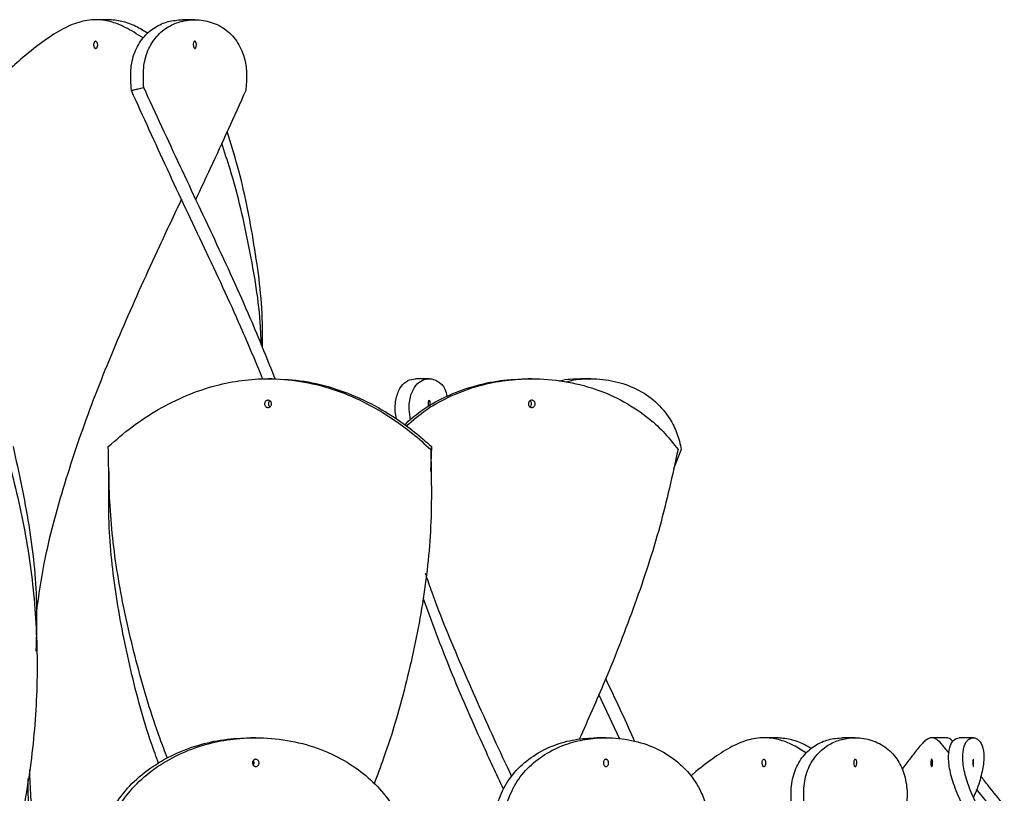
# Model space of a CAD drawing. Header units: millimetres. Extents: x 1128 to 3106, y 573 to 3385.
# Tile 26 of 44: x 1406 to 1544, y 2770 to 2878. Entities that reach past the tile are written whole.
import ezdxf

# ---------------------------------------------------------------- set-up
doc = ezdxf.new("R2010")
doc.units = ezdxf.units.MM

msp = doc.modelspace()

# ---------------------------------------------------------------- linework, layer by layer
at = {"color": 7, "linetype": 'Continuous', "lineweight": 25}
for p, q in [((1418.75, 2878.15), (1417.02, 2878.15)), ((1430.83, 2878.15), (1429.1, 2878.15)), ((1441.56, 2828.15), (1441.03, 2828.15)), ((1463.47, 2828.15), (1461.54, 2828.15)), ((1477.75, 2828.15), (1477.25, 2828.15)), ((1485.97, 2828.15), (1484.57, 2828.15)), ((1463.81, 2818.69), (1463.67, 2815.22)), ((1498.58, 2818.3), (1497.48, 2815.59)), ((1418.8, 2815.22), (1418.8, 2815.22)), ((1463.8, 2815.22), (1463.8, 2815.22)), ((1408.85, 2790.22), (1408.85, 2790.22)), ((1490.01, 2777.95), (1487.1, 2784.18)), ((1439.31, 2778.15), (1438.63, 2778.15)), ((1488.1, 2778.15), (1486.81, 2778.15)), ((1511.82, 2778.15), (1510.09, 2778.15)), ((1522.8, 2778.15), (1521.07, 2778.15)), ((1535.42, 2778.15), (1533.45, 2778.15)), ((1539.24, 2778.15), (1537.27, 2778.15)), ((1541.87, 2768.3), (1539.7, 2771.01))]:
    msp.add_line(p, q, dxfattribs=at)
at = {"color": 7, "linetype": 'Continuous', "lineweight": 25, "flags": 128}
for points in [[(1428.96, 2853.15), (1428.96, 2853.15), (1428.96, 2853.15)], [(1430.96, 2853.15), (1430.96, 2853.15), (1430.96, 2853.15)]]:
    msp.add_lwpolyline(points, dxfattribs=at)
at = {"color": 7, "linetype": 'Continuous', "lineweight": 25}
for points, knots in [([(1423.62, 2875.61), (1422.78, 2876.14), (1421.18, 2877.17), (1419.03, 2877.96), (1416.91, 2878.26), (1414.68, 2877.9), (1412.22, 2876.82), (1409.53, 2875.04), (1406.9, 2872.91), (1404.97, 2871.21), (1404.02, 2870.33), (1403.81, 2870.13)], [0, 0, 0, 0, 0.125357, 0.238929, 0.352537, 0.484749, 0.616883, 0.749762, 0.882603, 0.973276, 1, 1, 1, 1]), ([(1424.32, 2876.23), (1423.75, 2876.58), (1422.46, 2877.36), (1420.65, 2878), (1419.39, 2878.1), (1418.75, 2878.15)], [0, 0, 0, 0, 0.288227, 0.644066, 1, 1, 1, 1]), ([(1422, 2868.3), (1421.93, 2869.26), (1421.79, 2871.17), (1422.36, 2873.66), (1423.53, 2875.7), (1425.17, 2877.14), (1427.09, 2877.99), (1428.43, 2878.1), (1429.1, 2878.15)], [0, 0, 0, 0, 0.171835, 0.343547, 0.515712, 0.687949, 0.843948, 1, 1, 1, 1]), ([(1423.72, 2868.69), (1423.67, 2869.63), (1423.58, 2871.51), (1424.21, 2873.93), (1425.44, 2875.9), (1427.08, 2877.24), (1428.94, 2877.99), (1430.98, 2878.25), (1433.17, 2877.9), (1435.27, 2876.82), (1436.9, 2875.03), (1437.81, 2872.86), (1438.12, 2870.57), (1438, 2869.06), (1437.93, 2868.3)], [0, 0, 0, 0, 0.086356, 0.172655, 0.259128, 0.345641, 0.419944, 0.494267, 0.586216, 0.678112, 0.770517, 0.862897, 0.931435, 1, 1, 1, 1]), ([(1417.02, 2874.15), (1416.99, 2874.16), (1416.92, 2874.17), (1416.84, 2874.25), (1416.77, 2874.38), (1416.74, 2874.54), (1416.74, 2874.71), (1416.76, 2874.87), (1416.82, 2875.01), (1416.9, 2875.11), (1416.97, 2875.15), (1417.04, 2875.15), (1417.11, 2875.13), (1417.2, 2875.05), (1417.26, 2874.92), (1417.3, 2874.76), (1417.31, 2874.59), (1417.28, 2874.43), (1417.22, 2874.29), (1417.15, 2874.19), (1417.07, 2874.15), (1417.03, 2874.15), (1417.02, 2874.15)], [0, 0, 0, 0, 0.053913, 0.107831, 0.161621, 0.215199, 0.268652, 0.322118, 0.375687, 0.429375, 0.483148, 0.499999, 0.553808, 0.607619, 0.661402, 0.715112, 0.768711, 0.822201, 0.875649, 0.929185, 0.982917, 1, 1, 1, 1]), ([(1430.83, 2875.15), (1430.86, 2875.15), (1430.91, 2875.13), (1430.97, 2875.05), (1431.02, 2874.92), (1431.05, 2874.76), (1431.05, 2874.59), (1431.03, 2874.43), (1430.99, 2874.29), (1430.93, 2874.19), (1430.87, 2874.15), (1430.82, 2874.15), (1430.76, 2874.17), (1430.7, 2874.25), (1430.65, 2874.38), (1430.62, 2874.54), (1430.61, 2874.71), (1430.63, 2874.87), (1430.67, 2875.01), (1430.74, 2875.11), (1430.79, 2875.15), (1430.82, 2875.15), (1430.83, 2875.15)], [0, 0, 0, 0, 0.05381, 0.10762, 0.161404, 0.215113, 0.268713, 0.322202, 0.37565, 0.429186, 0.482918, 0.500001, 0.553914, 0.607832, 0.661623, 0.7152, 0.768653, 0.822119, 0.875689, 0.929376, 0.98315, 1, 1, 1, 1]), ([(1422, 2868.3), (1422.15, 2868.34), (1422.46, 2868.41), (1423.03, 2868.54), (1423.45, 2868.64), (1423.72, 2868.69)], [0, 0, 0, 0, 0.26989, 0.53978, 1, 1, 1, 1]), ([(1442.03, 2828.11), (1440.99, 2830.72), (1438.49, 2836.96), (1433.94, 2846.85), (1428.77, 2857.77), (1425.4, 2865.05), (1423.72, 2868.69)], [0, 0, 0, 0, 0.192418, 0.461633, 0.730843, 1, 1, 1, 1]), ([(1440.31, 2828.1), (1439.3, 2830.52), (1436.76, 2836.6), (1432.19, 2846.33), (1426.97, 2857.32), (1423.65, 2864.64), (1422, 2868.3)], [0, 0, 0, 0, 0.180252, 0.453542, 0.726788, 1, 1, 1, 1]), ([(1437.93, 2868.3), (1436.3, 2864.68), (1434.02, 2859.63), (1431.64, 2854.58), (1430.96, 2853.15)], [0, 0, 0, 0, 0.716779, 1, 1, 1, 1]), ([(1440.26, 2832.46), (1440.27, 2833.61), (1440.32, 2838.41), (1439.17, 2846.85), (1437.47, 2855.74), (1435.83, 2860.99), (1435.33, 2862.6)], [0, 0, 0, 0, 0.11495, 0.477438, 0.839918, 1, 1, 1, 1]), ([(1440.08, 2832.91), (1440.05, 2833.72), (1439.92, 2838.2), (1438.48, 2846.33), (1436.61, 2854.86), (1434.97, 2859.72), (1434.57, 2860.92)], [0, 0, 0, 0, 0.0871327, 0.4793164, 0.8714367, 1, 1, 1, 1]), ([(1428.97, 2853.15), (1427.94, 2850.96), (1425.17, 2845.1), (1420.85, 2835.55), (1416.3, 2824.5), (1412.54, 2813.45), (1409.93, 2803.89), (1409.08, 2798.02), (1408.76, 2795.83)], [0, 0, 0, 0, 0.114294, 0.307088, 0.499843, 0.692587, 0.885351, 1, 1, 1, 1]), ([(1418.78, 2818.69), (1419.86, 2819.63), (1422.02, 2821.51), (1425.71, 2823.93), (1429.65, 2825.9), (1433.58, 2827.24), (1437.39, 2827.99), (1441.32, 2828.25), (1445.54, 2827.9), (1450, 2826.82), (1454.32, 2825.03), (1458.05, 2822.86), (1461.18, 2820.57), (1462.85, 2819.06), (1463.69, 2818.3)], [0, 0, 0, 0, 0.086356, 0.172655, 0.259128, 0.345641, 0.419944, 0.494267, 0.586216, 0.678112, 0.770517, 0.862897, 0.931435, 1, 1, 1, 1]), ([(1441.56, 2828.15), (1443.07, 2828.08), (1446.07, 2827.94), (1450.52, 2826.81), (1454.85, 2825.04), (1458.49, 2822.92), (1461.47, 2820.76), (1463.03, 2819.38), (1463.81, 2818.69)], [0, 0, 0, 0, 0.1858365, 0.3715644, 0.5583398, 0.7450619, 0.8725117, 1, 1, 1, 1]), ([(1458.91, 2822.57), (1458.85, 2822.91), (1458.63, 2824.1), (1458.88, 2825.69), (1459.5, 2827.14), (1460.47, 2827.99), (1461.19, 2828.1), (1461.54, 2828.15)], [0, 0, 0, 0, 0.097016, 0.333838, 0.570758, 0.785343, 1, 1, 1, 1]), ([(1460.03, 2821.74), (1460.74, 2822.38), (1462.4, 2823.86), (1465.67, 2825.69), (1469.45, 2827.14), (1473.37, 2827.99), (1475.96, 2828.1), (1477.25, 2828.15)], [0, 0, 0, 0, 0.16252, 0.382163, 0.601896, 0.800915, 1, 1, 1, 1]), ([(1460.28, 2821.57), (1461.19, 2822.36), (1463.07, 2823.98), (1466.59, 2825.89), (1470.32, 2827.24), (1474.1, 2827.99), (1478.04, 2828.25), (1482.28, 2827.9), (1486.66, 2826.82), (1490.68, 2825.03), (1493.9, 2822.86), (1496.37, 2820.57), (1497.53, 2819.06), (1498.12, 2818.3)], [0, 0, 0, 0, 0.089965, 0.18508, 0.280239, 0.361969, 0.443721, 0.54486, 0.645941, 0.747581, 0.849194, 0.924582, 1, 1, 1, 1]), ([(1460.87, 2822.44), (1460.79, 2822.93), (1460.57, 2824.24), (1460.85, 2825.88), (1461.52, 2827.25), (1462.46, 2827.99), (1463.55, 2828.26), (1464.7, 2827.88), (1465.64, 2827.03), (1465.88, 2826.06), (1465.97, 2825.7)], [0, 0, 0, 0, 0.0829302, 0.2250819, 0.3673003, 0.4894474, 0.6116272, 0.7627827, 0.9138504, 1, 1, 1, 1]), ([(1481.58, 2827.84), (1481.63, 2827.85), (1482.58, 2828.14), (1483.6, 2828.14), (1484.57, 2828.15)], [0, 0, 0, 0, 0.0505, 1, 1, 1, 1]), ([(1482.56, 2827.71), (1482.8, 2827.78), (1483.89, 2828.1), (1486.19, 2828.22), (1489.3, 2827.91), (1492.42, 2826.82), (1495.07, 2825.03), (1496.91, 2822.86), (1498.06, 2820.57), (1498.41, 2819.06), (1498.58, 2818.3)], [0, 0, 0, 0, 0.035459, 0.159047, 0.311944, 0.464752, 0.618406, 0.772019, 0.885988, 1, 1, 1, 1]), ([(1441.03, 2825.15), (1441.08, 2825.15), (1441.19, 2825.13), (1441.34, 2825.05), (1441.45, 2824.92), (1441.52, 2824.76), (1441.53, 2824.59), (1441.48, 2824.43), (1441.38, 2824.29), (1441.24, 2824.19), (1441.12, 2824.15), (1440.99, 2824.15), (1440.86, 2824.17), (1440.71, 2824.25), (1440.6, 2824.38), (1440.54, 2824.54), (1440.53, 2824.71), (1440.58, 2824.87), (1440.68, 2825.01), (1440.81, 2825.11), (1440.94, 2825.15), (1441.01, 2825.15), (1441.03, 2825.15)], [0, 0, 0, 0, 0.05381, 0.10762, 0.161404, 0.215113, 0.268713, 0.322202, 0.37565, 0.429186, 0.482918, 0.500001, 0.553914, 0.607832, 0.661623, 0.7152, 0.768653, 0.822119, 0.875689, 0.929376, 0.98315, 1, 1, 1, 1]), ([(1441.3, 2825.06), (1441.28, 2825.06), (1441.22, 2825.02), (1441.14, 2824.92), (1441.08, 2824.76), (1441.07, 2824.59), (1441.12, 2824.43), (1441.2, 2824.3), (1441.27, 2824.26), (1441.3, 2824.24)], [0, 0, 0, 0, 0.046099, 0.217701, 0.389067, 0.560083, 0.730747, 0.901281, 1, 1, 1, 1]), ([(1463.41, 2824.27), (1463.4, 2824.31), (1463.39, 2824.38), (1463.38, 2824.54), (1463.37, 2824.71), (1463.38, 2824.87), (1463.4, 2825.01), (1463.43, 2825.11), (1463.45, 2825.15), (1463.47, 2825.15), (1463.47, 2825.15)], [0, 0, 0, 0, 0.128651, 0.266617, 0.404264, 0.541943, 0.679888, 0.818138, 0.956609, 1, 1, 1, 1]), ([(1463.47, 2825.15), (1463.48, 2825.15), (1463.51, 2825.13), (1463.54, 2825.05), (1463.56, 2824.92), (1463.57, 2824.76), (1463.57, 2824.59), (1463.56, 2824.45), (1463.55, 2824.37), (1463.55, 2824.35)], [0, 0, 0, 0, 0.1516416, 0.3032858, 0.4548533, 0.6062122, 0.7572616, 0.9080001, 1, 1, 1, 1]), ([(1477.75, 2825.15), (1477.81, 2825.15), (1477.92, 2825.13), (1478.06, 2825.05), (1478.17, 2824.92), (1478.23, 2824.76), (1478.24, 2824.59), (1478.19, 2824.43), (1478.09, 2824.29), (1477.96, 2824.19), (1477.84, 2824.15), (1477.72, 2824.15), (1477.59, 2824.17), (1477.45, 2824.25), (1477.34, 2824.38), (1477.28, 2824.54), (1477.27, 2824.71), (1477.32, 2824.87), (1477.41, 2825.01), (1477.55, 2825.11), (1477.67, 2825.15), (1477.74, 2825.15), (1477.75, 2825.15)], [0, 0, 0, 0, 0.05381, 0.10762, 0.161404, 0.215113, 0.268713, 0.322202, 0.37565, 0.429186, 0.482918, 0.500001, 0.553914, 0.607832, 0.661623, 0.7152, 0.768653, 0.822119, 0.875689, 0.929376, 0.98315, 1, 1, 1, 1]), ([(1477.5, 2824.23), (1477.52, 2824.24), (1477.58, 2824.28), (1477.66, 2824.38), (1477.73, 2824.54), (1477.73, 2824.71), (1477.69, 2824.87), (1477.61, 2825), (1477.53, 2825.05), (1477.5, 2825.07)], [0, 0, 0, 0, 0.055327, 0.223325, 0.390658, 0.557603, 0.724587, 0.891894, 1, 1, 1, 1]), ([(1404.51, 2818.3), (1405.42, 2814.72), (1407.24, 2807.55), (1408.67, 2796.8), (1409.04, 2786.06), (1408.25, 2775.31), (1406.37, 2764.56), (1403.47, 2754.02), (1401.15, 2746.98), (1399.75, 2743.53), (1399.71, 2743.45)], [0, 0, 0, 0, 0.143563, 0.287156, 0.430754, 0.574318, 0.717889, 0.861498, 0.99687, 1, 1, 1, 1]), ([(1405.52, 2818.69), (1406.32, 2815.06), (1407.9, 2807.79), (1408.92, 2798.3), (1408.77, 2792.44), (1408.71, 2790.22)], [0, 0, 0, 0, 0.382786, 0.76565, 1, 1, 1, 1]), ([(1427.01, 2775.31), (1426.67, 2776.21), (1425.02, 2780.51), (1422.73, 2788.19), (1420.38, 2798.36), (1418.95, 2808.53), (1418.84, 2815.3), (1418.78, 2818.69)], [0, 0, 0, 0, 0.062549, 0.296922, 0.531247, 0.765661, 1, 1, 1, 1]), ([(1463.69, 2818.3), (1463.76, 2814.72), (1463.91, 2807.55), (1462.7, 2796.8), (1460.44, 2786.06), (1458.05, 2777.69), (1456.25, 2772.91), (1455.79, 2771.71)], [0, 0, 0, 0, 0.230647, 0.461343, 0.692048, 0.922698, 1, 1, 1, 1]), ([(1463.81, 2818.69), (1463.8, 2818.66), (1463.77, 2818.59), (1463.73, 2818.46), (1463.7, 2818.36), (1463.69, 2818.3)], [0, 0, 0, 0, 0.2698894, 0.539779, 1, 1, 1, 1]), ([(1498.12, 2818.3), (1497.34, 2814.72), (1495.77, 2807.55), (1492.22, 2796.8), (1488.38, 2786.93), (1485.57, 2780.64), (1484.35, 2777.93)], [0, 0, 0, 0, 0.266214, 0.532485, 0.798766, 1, 1, 1, 1]), ([(1425.79, 2774.56), (1425.45, 2775.48), (1423.88, 2779.82), (1421.8, 2787.57), (1419.77, 2797.81), (1418.75, 2807.03), (1418.86, 2812.83), (1418.91, 2815.22)], [0, 0, 0, 0, 0.068097, 0.32, 0.5719, 0.82388, 1, 1, 1, 1]), ([(1474.99, 2772.71), (1474.16, 2774.48), (1471.73, 2779.64), (1467.94, 2788.19), (1464.71, 2795.85), (1463.27, 2800.13), (1462.97, 2801.01)], [0, 0, 0, 0, 0.187632, 0.54691, 0.906114, 1, 1, 1, 1]), ([(1473.82, 2771), (1472.83, 2773.11), (1470.26, 2778.63), (1466.37, 2787.51), (1463.85, 2794.27), (1462.61, 2797.62)], [0, 0, 0, 0, 0.237807, 0.622533, 1, 1, 1, 1]), ([(1492.08, 2777.64), (1492.03, 2777.77), (1490.77, 2780.68), (1489.38, 2783.6), (1488.05, 2786.39)], [0, 0, 0, 0, 0.043624, 1, 1, 1, 1]), ([(1419.33, 2768.3), (1420, 2769.26), (1421.33, 2771.17), (1424.11, 2773.66), (1427.43, 2775.7), (1431.07, 2777.14), (1434.86, 2777.99), (1437.37, 2778.1), (1438.63, 2778.15)], [0, 0, 0, 0, 0.171835, 0.343547, 0.515712, 0.687949, 0.843948, 1, 1, 1, 1]), ([(1420.28, 2768.69), (1420.96, 2769.63), (1422.34, 2771.51), (1425.17, 2773.93), (1428.52, 2775.9), (1432.11, 2777.24), (1435.75, 2777.99), (1439.58, 2778.25), (1443.71, 2777.9), (1447.91, 2776.83), (1451.62, 2775.12), (1454.71, 2772.94), (1457.03, 2770.64), (1458.14, 2769.01), (1458.62, 2768.3)], [0, 0, 0, 0, 0.086354, 0.172651, 0.259122, 0.345632, 0.419312, 0.494258, 0.586205, 0.678099, 0.768931, 0.852414, 0.935926, 1, 1, 1, 1]), ([(1472.76, 2768.3), (1473.08, 2769.26), (1473.72, 2771.17), (1475.5, 2773.66), (1477.89, 2775.7), (1480.7, 2777.14), (1483.74, 2777.99), (1485.79, 2778.1), (1486.81, 2778.15)], [0, 0, 0, 0, 0.171835, 0.343547, 0.515712, 0.687949, 0.843948, 1, 1, 1, 1]), ([(1474.18, 2768.69), (1474.52, 2769.63), (1475.21, 2771.51), (1477.05, 2773.93), (1479.48, 2775.9), (1482.27, 2777.24), (1485.19, 2777.99), (1488.32, 2778.25), (1491.68, 2777.9), (1495.03, 2776.83), (1497.84, 2775.12), (1499.99, 2772.94), (1501.41, 2770.64), (1501.93, 2769.01), (1502.15, 2768.3)], [0, 0, 0, 0, 0.086354, 0.172651, 0.259122, 0.345632, 0.419312, 0.494258, 0.586205, 0.678099, 0.768931, 0.852414, 0.935926, 1, 1, 1, 1]), ([(1516.03, 2776), (1515.41, 2776.39), (1514.04, 2777.26), (1512.1, 2777.96), (1509.99, 2778.26), (1507.78, 2777.91), (1505.41, 2776.89), (1502.91, 2775.25), (1501.08, 2773.85), (1500.04, 2772.94), (1499.92, 2772.84)], [0, 0, 0, 0, 0.1103357, 0.246159, 0.3820273, 0.5380798, 0.6941907, 0.8393317, 0.9824117, 1, 1, 1, 1]), ([(1516.72, 2776.61), (1516.37, 2776.82), (1515.32, 2777.45), (1513.72, 2777.99), (1512.46, 2778.1), (1511.82, 2778.15)], [0, 0, 0, 0, 0.197858, 0.595514, 1, 1, 1, 1]), ([(1513.97, 2768.3), (1513.9, 2769.26), (1513.76, 2771.17), (1514.33, 2773.66), (1515.5, 2775.7), (1517.14, 2777.14), (1519.06, 2777.99), (1520.4, 2778.1), (1521.07, 2778.15)], [0, 0, 0, 0, 0.171835, 0.343547, 0.515712, 0.687949, 0.843948, 1, 1, 1, 1]), ([(1515.69, 2768.69), (1515.64, 2769.63), (1515.55, 2771.51), (1516.18, 2773.93), (1517.41, 2775.9), (1519.05, 2777.24), (1520.91, 2777.99), (1522.95, 2778.25), (1525.14, 2777.9), (1527.23, 2776.83), (1528.81, 2775.12), (1529.75, 2772.94), (1530.11, 2770.64), (1529.97, 2769.01), (1529.9, 2768.3)], [0, 0, 0, 0, 0.086354, 0.172651, 0.259122, 0.345632, 0.419312, 0.494258, 0.586205, 0.678099, 0.768931, 0.852414, 0.935926, 1, 1, 1, 1]), ([(1535.87, 2776), (1535.57, 2776.39), (1534.89, 2777.26), (1534.16, 2777.96), (1533.42, 2778.26), (1532.66, 2777.92), (1531.68, 2776.87), (1530.6, 2775.45), (1529.67, 2774.23), (1529.29, 2773.73)], [0, 0, 0, 0, 0.117285, 0.261664, 0.40609, 0.571972, 0.737916, 0.892199, 1, 1, 1, 1]), ([(1536.42, 2777.62), (1536.31, 2777.72), (1535.94, 2778.09), (1535.64, 2778.13), (1535.42, 2778.15)], [0, 0, 0, 0, 0.289378, 1, 1, 1, 1]), ([(1537.97, 2768.3), (1537.52, 2769.26), (1536.63, 2771.17), (1535.91, 2773.66), (1535.73, 2775.7), (1536, 2777.14), (1536.57, 2777.99), (1537.04, 2778.1), (1537.27, 2778.15)], [0, 0, 0, 0, 0.171835, 0.343547, 0.515712, 0.687949, 0.843948, 1, 1, 1, 1]), ([(1539.78, 2768.69), (1539.35, 2769.63), (1538.5, 2771.51), (1537.84, 2773.93), (1537.71, 2775.9), (1538.01, 2777.24), (1538.58, 2777.99), (1539.29, 2778.25), (1540.05, 2777.9), (1540.63, 2776.82), (1540.79, 2775.12), (1540.4, 2772.93), (1539.84, 2771.12), (1539.32, 2770.02), (1539.24, 2769.83)], [0, 0, 0, 0, 0.090584, 0.181109, 0.271815, 0.362563, 0.439853, 0.51847, 0.614921, 0.711316, 0.806597, 0.89417, 0.981773, 1, 1, 1, 1]), ([(1439.31, 2775.15), (1439.37, 2775.15), (1439.47, 2775.13), (1439.61, 2775.05), (1439.71, 2774.92), (1439.77, 2774.76), (1439.78, 2774.59), (1439.73, 2774.43), (1439.64, 2774.29), (1439.51, 2774.19), (1439.4, 2774.15), (1439.28, 2774.15), (1439.16, 2774.17), (1439.02, 2774.25), (1438.92, 2774.38), (1438.86, 2774.54), (1438.85, 2774.71), (1438.89, 2774.87), (1438.99, 2775.01), (1439.11, 2775.11), (1439.23, 2775.15), (1439.3, 2775.15), (1439.31, 2775.15)], [0, 0, 0, 0, 0.05381, 0.10762, 0.161404, 0.215113, 0.268713, 0.322202, 0.37565, 0.429186, 0.482918, 0.500001, 0.553914, 0.607832, 0.661623, 0.7152, 0.768653, 0.822119, 0.875689, 0.929376, 0.98315, 1, 1, 1, 1]), ([(1438.97, 2774.33), (1438.99, 2774.35), (1439.04, 2774.41), (1439.08, 2774.54), (1439.09, 2774.71), (1439.05, 2774.86), (1439, 2774.94), (1438.97, 2774.98)], [0, 0, 0, 0, 0.103941, 0.341663, 0.5788337, 0.8160602, 1, 1, 1, 1]), ([(1488.1, 2775.15), (1488.14, 2775.15), (1488.22, 2775.13), (1488.33, 2775.05), (1488.41, 2774.92), (1488.46, 2774.76), (1488.46, 2774.59), (1488.43, 2774.43), (1488.36, 2774.29), (1488.26, 2774.19), (1488.17, 2774.15), (1488.07, 2774.15), (1487.98, 2774.17), (1487.87, 2774.25), (1487.79, 2774.38), (1487.74, 2774.54), (1487.74, 2774.71), (1487.77, 2774.87), (1487.84, 2775.01), (1487.94, 2775.11), (1488.03, 2775.15), (1488.09, 2775.15), (1488.1, 2775.15)], [0, 0, 0, 0, 0.05381, 0.10762, 0.161404, 0.215113, 0.268713, 0.322202, 0.37565, 0.429186, 0.482918, 0.500001, 0.553914, 0.607832, 0.661623, 0.7152, 0.768653, 0.822119, 0.875689, 0.929376, 0.98315, 1, 1, 1, 1]), ([(1510.08, 2774.15), (1510.05, 2774.16), (1509.99, 2774.17), (1509.9, 2774.25), (1509.84, 2774.38), (1509.8, 2774.54), (1509.8, 2774.71), (1509.83, 2774.87), (1509.89, 2775.01), (1509.96, 2775.11), (1510.04, 2775.15), (1510.11, 2775.15), (1510.18, 2775.13), (1510.26, 2775.05), (1510.33, 2774.92), (1510.36, 2774.76), (1510.37, 2774.59), (1510.35, 2774.43), (1510.29, 2774.29), (1510.21, 2774.19), (1510.14, 2774.15), (1510.09, 2774.15), (1510.08, 2774.15)], [0, 0, 0, 0, 0.053913, 0.107831, 0.161621, 0.215199, 0.268652, 0.322118, 0.375687, 0.429375, 0.483148, 0.499999, 0.553808, 0.607619, 0.661402, 0.715112, 0.768711, 0.822201, 0.875649, 0.929185, 0.982917, 1, 1, 1, 1]), ([(1522.8, 2775.15), (1522.83, 2775.15), (1522.88, 2775.13), (1522.94, 2775.05), (1522.99, 2774.92), (1523.02, 2774.76), (1523.02, 2774.59), (1523, 2774.43), (1522.96, 2774.29), (1522.9, 2774.19), (1522.84, 2774.15), (1522.79, 2774.15), (1522.73, 2774.17), (1522.67, 2774.25), (1522.62, 2774.38), (1522.59, 2774.54), (1522.58, 2774.71), (1522.6, 2774.87), (1522.64, 2775.01), (1522.71, 2775.11), (1522.76, 2775.15), (1522.79, 2775.15), (1522.8, 2775.15)], [0, 0, 0, 0, 0.05381, 0.10762, 0.161404, 0.215113, 0.268713, 0.322202, 0.37565, 0.429186, 0.482918, 0.500001, 0.553914, 0.607832, 0.661623, 0.7152, 0.768653, 0.822119, 0.875689, 0.929376, 0.98315, 1, 1, 1, 1]), ([(1533.45, 2774.15), (1533.44, 2774.16), (1533.41, 2774.17), (1533.37, 2774.25), (1533.34, 2774.38), (1533.33, 2774.54), (1533.33, 2774.71), (1533.34, 2774.87), (1533.37, 2775.01), (1533.4, 2775.11), (1533.43, 2775.15), (1533.46, 2775.15), (1533.49, 2775.13), (1533.53, 2775.05), (1533.56, 2774.92), (1533.57, 2774.76), (1533.58, 2774.59), (1533.57, 2774.43), (1533.54, 2774.29), (1533.51, 2774.19), (1533.47, 2774.15), (1533.45, 2774.15), (1533.45, 2774.15)], [0, 0, 0, 0, 0.0539131, 0.1078306, 0.1616212, 0.2151988, 0.268652, 0.3221179, 0.3756872, 0.429375, 0.4831482, 0.4999987, 0.5538084, 0.607619, 0.6614024, 0.7151118, 0.7687114, 0.8222006, 0.875649, 0.9291846, 0.9829168, 1, 1, 1, 1]), ([(1539.24, 2775.15), (1539.25, 2775.15), (1539.26, 2775.13), (1539.27, 2775.05), (1539.29, 2774.92), (1539.29, 2774.76), (1539.29, 2774.59), (1539.28, 2774.43), (1539.27, 2774.29), (1539.26, 2774.19), (1539.25, 2774.15), (1539.24, 2774.15), (1539.22, 2774.17), (1539.21, 2774.25), (1539.2, 2774.38), (1539.19, 2774.54), (1539.19, 2774.71), (1539.19, 2774.87), (1539.2, 2775.01), (1539.21, 2775.11), (1539.23, 2775.15), (1539.24, 2775.15), (1539.24, 2775.15)], [0, 0, 0, 0, 0.05381, 0.10762, 0.161404, 0.215113, 0.268713, 0.322202, 0.37565, 0.429186, 0.482918, 0.500001, 0.553914, 0.607832, 0.661623, 0.7152, 0.768653, 0.822119, 0.875689, 0.929376, 0.98315, 1, 1, 1, 1]), ([(1407.79, 2773.7), (1407.83, 2772.45), (1408.01, 2767.59), (1409.49, 2759.12), (1412.15, 2748.29), (1415.73, 2737.56), (1418.66, 2730.44), (1420.11, 2726.92)], [0, 0, 0, 0, 0.0804771, 0.3118164, 0.5431797, 0.7744858, 1, 1, 1, 1]), ([(1543.56, 2768.69), (1542.79, 2769.65), (1541.58, 2771.13), (1540.64, 2772.36), (1540.31, 2772.79)], [0, 0, 0, 0, 0.640556, 1, 1, 1, 1]), ([(1407.57, 2772.48), (1407.57, 2771.99), (1407.53, 2767.93), (1408.55, 2760.29), (1410.62, 2749.58), (1413.83, 2738.87), (1416.57, 2731.13), (1418.35, 2726.97), (1418.6, 2726.38)], [0, 0, 0, 0, 0.0318838, 0.2643445, 0.4967472, 0.7291321, 0.9615705, 1, 1, 1, 1])]:
    msp.add_open_spline(points, degree=3, knots=knots, dxfattribs=at)

doc.saveas('drawing.dxf')
